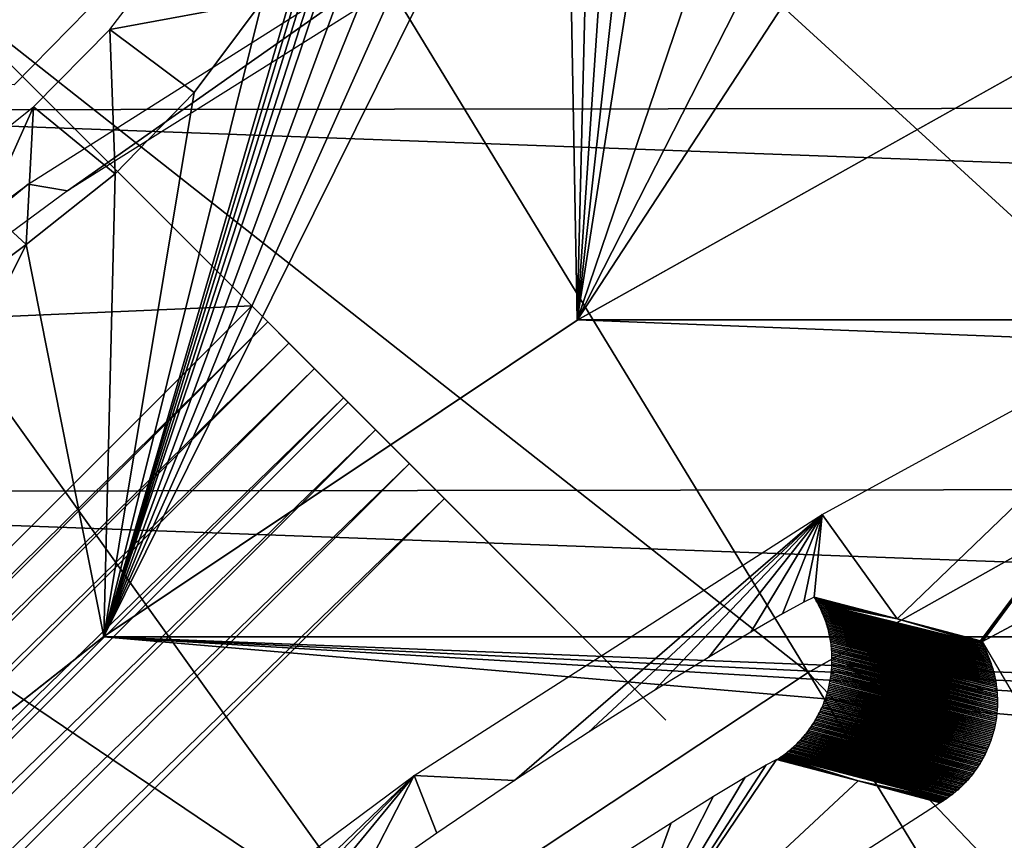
# Model space of a CAD drawing. Header units: millimetres. Extents: x -30.2 to 30.2, y -30.2 to 30.2.
# Tile 82 of 191: x -14.8 to -11.4, y 19.2 to 22. Entities that reach past the tile are written whole.
import ezdxf

# ---------------------------------------------------------------- set-up
doc = ezdxf.new("R2010")
doc.units = ezdxf.units.MM
doc.header["$LTSCALE"] = 81.481481
for name, color, linetype in [('1', 7, 'CONTINUOUS'), ('103', 7, 'CONTINUOUS'), ('116', 7, 'CONTINUOUS'), ('125', 7, 'CONTINUOUS'), ('140', 7, 'CONTINUOUS'), ('174', 7, 'CONTINUOUS'), ('2', 7, 'CONTINUOUS'), ('21', 7, 'CONTINUOUS'), ('264', 7, 'CONTINUOUS'), ('266', 7, 'CONTINUOUS'), ('267', 7, 'CONTINUOUS'), ('27', 7, 'CONTINUOUS'), ('270', 7, 'CONTINUOUS'), ('44', 7, 'CONTINUOUS'), ('64', 7, 'CONTINUOUS'), ('79', 7, 'CONTINUOUS'), ('99', 7, 'CONTINUOUS')]:
    doc.layers.add(name, color=color, linetype=linetype)

msp = doc.modelspace()

# ---------------------------------------------------------------- linework, layer by layer
at = {"layer": '1', "color": 251, "linetype": 'Continuous', "true_color": 0x4c4c4c}
for points in [[(16.218, 21.7441, 4.4), (-14.5787, 22.8761, 4.4), (14.524, 22.9109, 4.4), (16.218, 21.7441, 4.4)], [(-16.271, 21.7042, 4.4), (-14.5787, 22.8761, 4.4), (16.218, 21.7441, 4.4), (-16.271, 21.7042, 4.4)], [(17.8188, 20.4535, 4.4), (-16.271, 21.7042, 4.4), (16.218, 21.7441, 4.4), (17.8188, 20.4535, 4.4)], [(-17.8692, 20.4093, 4.4), (-16.271, 21.7042, 4.4), (17.8188, 20.4535, 4.4), (-17.8692, 20.4093, 4.4)], [(19.3145, 19.0468, 4.4), (-17.8692, 20.4093, 4.4), (17.8188, 20.4535, 4.4), (19.3145, 19.0468, 4.4)], [(-19.3602, 19.0004, 4.4), (-17.8692, 20.4093, 4.4), (19.3145, 19.0468, 4.4), (-19.3602, 19.0004, 4.4)]]:
    msp.add_3dface(points, dxfattribs=at)
at = {"layer": '103', "color": 251, "linetype": 'Continuous', "true_color": 0x4c4c4c}
msp.add_3dface([(-11.491, 19.903, -212.7), (-10.1559, 20.6163, -212.7), (-7.903, 13.8121, -219.7829), (-11.491, 19.903, -212.7)], dxfattribs=at)
at = {"layer": '116', "color": 251, "linetype": 'Continuous', "true_color": 0x4c4c4c}
for points in [[(-11.912, 19.4295, -188.4226), (-12.793, 18.6098, -212.2044), (-12.189, 19.5018, -164.6738), (-11.912, 19.4295, -188.4226)], [(-12.189, 19.5018, -164.6738), (-12.793, 18.6098, -212.2044), (-12.224, 19.4839, -164.2834), (-12.189, 19.5018, -164.6738)], [(-12.224, 19.4839, -164.2834), (-12.793, 18.6098, -212.2044), (-12.2954, 19.4427, -163.9201), (-12.224, 19.4839, -164.2834)], [(-12.2954, 19.4427, -163.9201), (-12.793, 18.6098, -212.2044), (-12.4029, 19.3777, -163.5837), (-12.2954, 19.4427, -163.9201)], [(-11.6337, 19.3557, -212.2044), (-12.793, 18.6098, -212.2044), (-11.912, 19.4295, -188.4226), (-11.6337, 19.3557, -212.2044)], [(-12.4029, 19.3777, -163.5837), (-12.793, 18.6098, -212.2044), (-12.547, 19.288, -163.2735), (-12.4029, 19.3777, -163.5837)], [(-12.547, 19.288, -163.2735), (-12.793, 18.6098, -212.2044), (-12.7333, 19.1686, -162.9823), (-12.547, 19.288, -163.2735)]]:
    msp.add_3dface(points, dxfattribs=at)
at = {"layer": '125', "color": 251, "linetype": 'Continuous', "true_color": 0x4c4c4c}
for points in [[(-12.0618, 20.0531, -164.6738), (-11.7801, 19.9797, -188.4217), (-12.0587, 20.0479, -164.6739), (-12.0618, 20.0531, -164.6738)], [(-12.0587, 20.0479, -164.6739), (-11.7801, 19.9797, -188.4217), (-12.0556, 20.0427, -164.6738), (-12.0587, 20.0479, -164.6739)], [(-12.0556, 20.0427, -164.6738), (-11.7801, 19.9797, -188.4217), (-12.0526, 20.0375, -164.6738), (-12.0556, 20.0427, -164.6738)], [(-12.0526, 20.0375, -164.6738), (-11.7801, 19.9797, -188.4217), (-12.0497, 20.0322, -164.6737), (-12.0526, 20.0375, -164.6738)], [(-11.4909, 19.8941, -212.2043), (-11.4879, 19.8887, -212.2043), (-12.0497, 20.0322, -164.6737), (-11.4909, 19.8941, -212.2043)], [(-12.0497, 20.0322, -164.6737), (-11.4879, 19.8887, -212.2043), (-12.0469, 20.0269, -164.6737), (-12.0497, 20.0322, -164.6737)], [(-11.4909, 19.8941, -212.2043), (-12.0497, 20.0322, -164.6737), (-11.7801, 19.9797, -188.4217), (-11.4909, 19.8941, -212.2043)], [(-11.4879, 19.8887, -212.2043), (-11.4851, 19.8834, -212.2042), (-12.0469, 20.0269, -164.6737), (-11.4879, 19.8887, -212.2043)], [(-12.0469, 20.0269, -164.6737), (-11.4851, 19.8834, -212.2042), (-12.0441, 20.0216, -164.6736), (-12.0469, 20.0269, -164.6737)], [(-11.4851, 19.8834, -212.2042), (-11.4823, 19.878, -212.2042), (-12.0441, 20.0216, -164.6736), (-11.4851, 19.8834, -212.2042)], [(-12.0441, 20.0216, -164.6736), (-11.4823, 19.878, -212.2042), (-12.0415, 20.0162, -164.6736), (-12.0441, 20.0216, -164.6736)], [(-11.4823, 19.878, -212.2042), (-11.4797, 19.8726, -212.2041), (-12.0415, 20.0162, -164.6736), (-11.4823, 19.878, -212.2042)], [(-12.0415, 20.0162, -164.6736), (-11.4797, 19.8726, -212.2041), (-12.0389, 20.0109, -164.6735), (-12.0415, 20.0162, -164.6736)], [(-11.4797, 19.8726, -212.2041), (-11.4771, 19.8671, -212.2041), (-12.0389, 20.0109, -164.6735), (-11.4797, 19.8726, -212.2041)], [(-12.0389, 20.0109, -164.6735), (-11.4771, 19.8671, -212.2041), (-12.0364, 20.0054, -164.6735), (-12.0389, 20.0109, -164.6735)], [(-11.4771, 19.8671, -212.2041), (-11.4746, 19.8617, -212.204), (-12.0364, 20.0054, -164.6735), (-11.4771, 19.8671, -212.2041)], [(-12.0364, 20.0054, -164.6735), (-11.4746, 19.8617, -212.204), (-12.034, 20, -164.6735), (-12.0364, 20.0054, -164.6735)], [(-11.4746, 19.8617, -212.204), (-11.4722, 19.8562, -212.204), (-12.034, 20, -164.6735), (-11.4746, 19.8617, -212.204)], [(-12.034, 20, -164.6735), (-11.4722, 19.8562, -212.204), (-12.0317, 19.9945, -164.6734), (-12.034, 20, -164.6735)], [(-11.4722, 19.8562, -212.204), (-11.4699, 19.8506, -212.2039), (-12.0317, 19.9945, -164.6734), (-11.4722, 19.8562, -212.204)], [(-12.0317, 19.9945, -164.6734), (-11.4699, 19.8506, -212.2039), (-12.0294, 19.989, -164.6734), (-12.0317, 19.9945, -164.6734)], [(-11.4699, 19.8506, -212.2039), (-11.4676, 19.8451, -212.2039), (-12.0294, 19.989, -164.6734), (-11.4699, 19.8506, -212.2039)], [(-12.0294, 19.989, -164.6734), (-11.4676, 19.8451, -212.2039), (-12.0273, 19.9835, -164.6733), (-12.0294, 19.989, -164.6734)], [(-11.4676, 19.8451, -212.2039), (-11.4655, 19.8395, -212.2039), (-12.0273, 19.9835, -164.6733), (-11.4676, 19.8451, -212.2039)], [(-12.0273, 19.9835, -164.6733), (-11.4655, 19.8395, -212.2039), (-12.0252, 19.978, -164.6733), (-12.0273, 19.9835, -164.6733)], [(-11.4655, 19.8395, -212.2039), (-11.4634, 19.8339, -212.2038), (-12.0252, 19.978, -164.6733), (-11.4655, 19.8395, -212.2039)], [(-12.0252, 19.978, -164.6733), (-11.4634, 19.8339, -212.2038), (-12.0232, 19.9724, -164.6732), (-12.0252, 19.978, -164.6733)], [(-11.497, 19.9046, -212.2044), (-11.4939, 19.8993, -212.2044), (-11.7801, 19.9797, -188.4217), (-11.497, 19.9046, -212.2044)], [(-11.4939, 19.8993, -212.2044), (-11.4909, 19.8941, -212.2043), (-11.7801, 19.9797, -188.4217), (-11.4939, 19.8993, -212.2044)], [(-11.4634, 19.8339, -212.2038), (-11.4614, 19.8283, -212.2038), (-12.0232, 19.9724, -164.6732), (-11.4634, 19.8339, -212.2038)], [(-12.0232, 19.9724, -164.6732), (-11.4614, 19.8283, -212.2038), (-12.0213, 19.9668, -164.6732), (-12.0232, 19.9724, -164.6732)], [(-11.4614, 19.8283, -212.2038), (-11.4596, 19.8226, -212.2037), (-12.0213, 19.9668, -164.6732), (-11.4614, 19.8283, -212.2038)], [(-12.0213, 19.9668, -164.6732), (-11.4596, 19.8226, -212.2037), (-12.0195, 19.9612, -164.6732), (-12.0213, 19.9668, -164.6732)], [(-11.4596, 19.8226, -212.2037), (-11.4578, 19.817, -212.2037), (-12.0195, 19.9612, -164.6732), (-11.4596, 19.8226, -212.2037)], [(-12.0195, 19.9612, -164.6732), (-11.4578, 19.817, -212.2037), (-12.0178, 19.9556, -164.6731), (-12.0195, 19.9612, -164.6732)], [(-11.4578, 19.817, -212.2037), (-11.456, 19.8113, -212.2037), (-12.0178, 19.9556, -164.6731), (-11.4578, 19.817, -212.2037)], [(-12.0178, 19.9556, -164.6731), (-11.456, 19.8113, -212.2037), (-12.0162, 19.95, -164.6731), (-12.0178, 19.9556, -164.6731)], [(-11.456, 19.8113, -212.2037), (-11.4544, 19.8056, -212.2036), (-12.0162, 19.95, -164.6731), (-11.456, 19.8113, -212.2037)], [(-12.0162, 19.95, -164.6731), (-11.4544, 19.8056, -212.2036), (-12.0146, 19.9443, -164.6731), (-12.0162, 19.95, -164.6731)], [(-11.4544, 19.8056, -212.2036), (-11.4529, 19.7999, -212.2036), (-12.0146, 19.9443, -164.6731), (-11.4544, 19.8056, -212.2036)], [(-12.0146, 19.9443, -164.6731), (-11.4529, 19.7999, -212.2036), (-12.0132, 19.9387, -164.673), (-12.0146, 19.9443, -164.6731)], [(-11.4529, 19.7999, -212.2036), (-11.4514, 19.7942, -212.2035), (-12.0132, 19.9387, -164.673), (-11.4529, 19.7999, -212.2036)], [(-12.0132, 19.9387, -164.673), (-11.4514, 19.7942, -212.2035), (-12.0118, 19.933, -164.673), (-12.0132, 19.9387, -164.673)], [(-11.4514, 19.7942, -212.2035), (-11.4501, 19.7884, -212.2035), (-12.0118, 19.933, -164.673), (-11.4514, 19.7942, -212.2035)], [(-12.0118, 19.933, -164.673), (-11.4501, 19.7884, -212.2035), (-12.0105, 19.9273, -164.673), (-12.0118, 19.933, -164.673)], [(-11.4501, 19.7884, -212.2035), (-11.4488, 19.7827, -212.2035), (-12.0105, 19.9273, -164.673), (-11.4501, 19.7884, -212.2035)], [(-12.0105, 19.9273, -164.673), (-11.4488, 19.7827, -212.2035), (-12.0093, 19.9216, -164.6729), (-12.0105, 19.9273, -164.673)], [(-11.4488, 19.7827, -212.2035), (-11.4476, 19.777, -212.2034), (-12.0093, 19.9216, -164.6729), (-11.4488, 19.7827, -212.2035)], [(-12.0093, 19.9216, -164.6729), (-11.4476, 19.777, -212.2034), (-12.0081, 19.9159, -164.6729), (-12.0093, 19.9216, -164.6729)], [(-11.4476, 19.777, -212.2034), (-11.4465, 19.7712, -212.2034), (-12.0081, 19.9159, -164.6729), (-11.4476, 19.777, -212.2034)], [(-12.0081, 19.9159, -164.6729), (-11.4465, 19.7712, -212.2034), (-12.0071, 19.9103, -164.6729), (-12.0081, 19.9159, -164.6729)], [(-11.4465, 19.7712, -212.2034), (-11.4455, 19.7655, -212.2034), (-12.0071, 19.9103, -164.6729), (-11.4465, 19.7712, -212.2034)], [(-12.0071, 19.9103, -164.6729), (-11.4455, 19.7655, -212.2034), (-12.0061, 19.9045, -164.6728), (-12.0071, 19.9103, -164.6729)], [(-11.4455, 19.7655, -212.2034), (-11.4445, 19.7597, -212.2034), (-12.0061, 19.9045, -164.6728), (-11.4455, 19.7655, -212.2034)], [(-12.0061, 19.9045, -164.6728), (-11.4445, 19.7597, -212.2034), (-12.0052, 19.8988, -164.6728), (-12.0061, 19.9045, -164.6728)], [(-11.4445, 19.7597, -212.2034), (-11.4437, 19.7539, -212.2033), (-12.0052, 19.8988, -164.6728), (-11.4445, 19.7597, -212.2034)], [(-12.0052, 19.8988, -164.6728), (-11.4437, 19.7539, -212.2033), (-12.0044, 19.8927, -164.6728), (-12.0052, 19.8988, -164.6728)], [(-11.4437, 19.7539, -212.2033), (-11.4429, 19.7482, -212.2033), (-12.0044, 19.8927, -164.6728), (-11.4437, 19.7539, -212.2033)], [(-12.0044, 19.8927, -164.6728), (-11.4429, 19.7482, -212.2033), (-12.0036, 19.8865, -164.6728), (-12.0044, 19.8927, -164.6728)], [(-11.4429, 19.7482, -212.2033), (-11.4422, 19.7419, -212.2033), (-12.0036, 19.8865, -164.6728), (-11.4429, 19.7482, -212.2033)], [(-12.0036, 19.8865, -164.6728), (-11.4422, 19.7419, -212.2033), (-12.003, 19.8804, -164.6727), (-12.0036, 19.8865, -164.6728)], [(-11.4422, 19.7419, -212.2033), (-11.4416, 19.7357, -212.2033), (-12.003, 19.8804, -164.6727), (-11.4422, 19.7419, -212.2033)], [(-12.003, 19.8804, -164.6727), (-11.4416, 19.7357, -212.2033), (-12.0024, 19.8743, -164.6727), (-12.003, 19.8804, -164.6727)], [(-11.4416, 19.7357, -212.2033), (-11.441, 19.7295, -212.2032), (-12.0024, 19.8743, -164.6727), (-11.4416, 19.7357, -212.2033)], [(-12.0024, 19.8743, -164.6727), (-11.441, 19.7295, -212.2032), (-12.002, 19.8681, -164.6727), (-12.0024, 19.8743, -164.6727)], [(-11.441, 19.7295, -212.2032), (-11.4406, 19.7233, -212.2032), (-12.002, 19.8681, -164.6727), (-11.441, 19.7295, -212.2032)], [(-12.002, 19.8681, -164.6727), (-11.4406, 19.7233, -212.2032), (-12.0016, 19.862, -164.6727), (-12.002, 19.8681, -164.6727)], [(-11.4406, 19.7233, -212.2032), (-11.4403, 19.7171, -212.2032), (-12.0016, 19.862, -164.6727), (-11.4406, 19.7233, -212.2032)], [(-12.0016, 19.862, -164.6727), (-11.4403, 19.7171, -212.2032), (-12.0013, 19.8558, -164.6726), (-12.0016, 19.862, -164.6727)], [(-11.4403, 19.7171, -212.2032), (-11.44, 19.7109, -212.2032), (-12.0013, 19.8558, -164.6726), (-11.4403, 19.7171, -212.2032)], [(-12.0013, 19.8558, -164.6726), (-11.44, 19.7109, -212.2032), (-12.0011, 19.8497, -164.6726), (-12.0013, 19.8558, -164.6726)], [(-11.44, 19.7109, -212.2032), (-11.4399, 19.7047, -212.2031), (-12.0011, 19.8497, -164.6726), (-11.44, 19.7109, -212.2032)], [(-12.0011, 19.8497, -164.6726), (-11.4399, 19.7047, -212.2031), (-12.0011, 19.8436, -164.6726), (-12.0011, 19.8497, -164.6726)], [(-11.4399, 19.7047, -212.2031), (-11.4398, 19.6986, -212.2031), (-12.0011, 19.8436, -164.6726), (-11.4399, 19.7047, -212.2031)], [(-12.0011, 19.8436, -164.6726), (-11.4398, 19.6986, -212.2031), (-12.0011, 19.8375, -164.6726), (-12.0011, 19.8436, -164.6726)], [(-12.0025, 19.8074, -164.6725), (-11.4415, 19.6619, -212.203), (-12.003, 19.8015, -164.6725), (-12.0025, 19.8074, -164.6725)], [(-12.002, 19.8134, -164.6725), (-11.441, 19.668, -212.203), (-12.0025, 19.8074, -164.6725), (-12.002, 19.8134, -164.6725)], [(-11.441, 19.668, -212.203), (-11.4415, 19.6619, -212.203), (-12.0025, 19.8074, -164.6725), (-11.441, 19.668, -212.203)], [(-12.0016, 19.8194, -164.6725), (-11.4406, 19.674, -212.2031), (-12.002, 19.8134, -164.6725), (-12.0016, 19.8194, -164.6725)], [(-11.4406, 19.674, -212.2031), (-11.441, 19.668, -212.203), (-12.002, 19.8134, -164.6725), (-11.4406, 19.674, -212.2031)], [(-12.0013, 19.8254, -164.6726), (-11.4402, 19.6801, -212.2031), (-12.0016, 19.8194, -164.6725), (-12.0013, 19.8254, -164.6726)], [(-11.4402, 19.6801, -212.2031), (-11.4406, 19.674, -212.2031), (-12.0016, 19.8194, -164.6725), (-11.4402, 19.6801, -212.2031)], [(-12.0012, 19.8315, -164.6726), (-11.44, 19.6863, -212.2031), (-12.0013, 19.8254, -164.6726), (-12.0012, 19.8315, -164.6726)], [(-11.44, 19.6863, -212.2031), (-11.4402, 19.6801, -212.2031), (-12.0013, 19.8254, -164.6726), (-11.44, 19.6863, -212.2031)], [(-12.0011, 19.8375, -164.6726), (-11.4399, 19.6924, -212.2031), (-12.0012, 19.8315, -164.6726), (-12.0011, 19.8375, -164.6726)], [(-11.4399, 19.6924, -212.2031), (-11.44, 19.6863, -212.2031), (-12.0012, 19.8315, -164.6726), (-11.4399, 19.6924, -212.2031)], [(-11.4398, 19.6986, -212.2031), (-11.4399, 19.6924, -212.2031), (-12.0011, 19.8375, -164.6726), (-11.4398, 19.6986, -212.2031)], [(-12.006, 19.7779, -164.6725), (-11.4454, 19.632, -212.203), (-12.007, 19.7721, -164.6725), (-12.006, 19.7779, -164.6725)], [(-12.0052, 19.7838, -164.6725), (-11.4444, 19.6379, -212.203), (-12.006, 19.7779, -164.6725), (-12.0052, 19.7838, -164.6725)], [(-11.4444, 19.6379, -212.203), (-11.4454, 19.632, -212.203), (-12.006, 19.7779, -164.6725), (-11.4444, 19.6379, -212.203)], [(-12.0044, 19.7897, -164.6725), (-11.4436, 19.6439, -212.203), (-12.0052, 19.7838, -164.6725), (-12.0044, 19.7897, -164.6725)], [(-11.4436, 19.6439, -212.203), (-11.4444, 19.6379, -212.203), (-12.0052, 19.7838, -164.6725), (-11.4436, 19.6439, -212.203)], [(-12.0036, 19.7956, -164.6725), (-11.4428, 19.6499, -212.203), (-12.0044, 19.7897, -164.6725), (-12.0036, 19.7956, -164.6725)], [(-11.4428, 19.6499, -212.203), (-11.4436, 19.6439, -212.203), (-12.0044, 19.7897, -164.6725), (-11.4428, 19.6499, -212.203)], [(-12.003, 19.8015, -164.6725), (-11.4421, 19.6559, -212.203), (-12.0036, 19.7956, -164.6725), (-12.003, 19.8015, -164.6725)], [(-11.4421, 19.6559, -212.203), (-11.4428, 19.6499, -212.203), (-12.0036, 19.7956, -164.6725), (-11.4421, 19.6559, -212.203)], [(-11.4415, 19.6619, -212.203), (-11.4421, 19.6559, -212.203), (-12.003, 19.8015, -164.6725), (-11.4415, 19.6619, -212.203)], [(-12.0131, 19.7434, -164.6725), (-11.4529, 19.597, -212.203), (-12.0146, 19.7377, -164.6725), (-12.0131, 19.7434, -164.6725)], [(-12.0117, 19.7491, -164.6725), (-11.4514, 19.6028, -212.203), (-12.0131, 19.7434, -164.6725), (-12.0117, 19.7491, -164.6725)], [(-11.4514, 19.6028, -212.203), (-11.4529, 19.597, -212.203), (-12.0131, 19.7434, -164.6725), (-11.4514, 19.6028, -212.203)], [(-12.0104, 19.7548, -164.6725), (-11.4501, 19.6086, -212.203), (-12.0117, 19.7491, -164.6725), (-12.0104, 19.7548, -164.6725)], [(-11.4501, 19.6086, -212.203), (-11.4514, 19.6028, -212.203), (-12.0117, 19.7491, -164.6725), (-11.4501, 19.6086, -212.203)], [(-12.0092, 19.7605, -164.6725), (-11.4488, 19.6144, -212.203), (-12.0104, 19.7548, -164.6725), (-12.0092, 19.7605, -164.6725)], [(-11.4488, 19.6144, -212.203), (-11.4501, 19.6086, -212.203), (-12.0104, 19.7548, -164.6725), (-11.4488, 19.6144, -212.203)], [(-12.0081, 19.7663, -164.6725), (-11.4476, 19.6202, -212.203), (-12.0092, 19.7605, -164.6725), (-12.0081, 19.7663, -164.6725)], [(-11.4476, 19.6202, -212.203), (-11.4488, 19.6144, -212.203), (-12.0092, 19.7605, -164.6725), (-11.4476, 19.6202, -212.203)], [(-12.007, 19.7721, -164.6725), (-11.4464, 19.6261, -212.203), (-12.0081, 19.7663, -164.6725), (-12.007, 19.7721, -164.6725)], [(-11.4464, 19.6261, -212.203), (-11.4476, 19.6202, -212.203), (-12.0081, 19.7663, -164.6725), (-11.4464, 19.6261, -212.203)], [(-11.4454, 19.632, -212.203), (-11.4464, 19.6261, -212.203), (-12.007, 19.7721, -164.6725), (-11.4454, 19.632, -212.203)], [(-12.0232, 19.7098, -164.6725), (-11.4634, 19.5632, -212.203), (-12.0251, 19.7043, -164.6725), (-12.0232, 19.7098, -164.6725)], [(-12.0213, 19.7153, -164.6725), (-11.4615, 19.5687, -212.203), (-12.0232, 19.7098, -164.6725), (-12.0213, 19.7153, -164.6725)], [(-11.4615, 19.5687, -212.203), (-11.4634, 19.5632, -212.203), (-12.0232, 19.7098, -164.6725), (-11.4615, 19.5687, -212.203)], [(-12.0195, 19.7209, -164.6725), (-11.4596, 19.5743, -212.203), (-12.0213, 19.7153, -164.6725), (-12.0195, 19.7209, -164.6725)], [(-11.4596, 19.5743, -212.203), (-11.4615, 19.5687, -212.203), (-12.0213, 19.7153, -164.6725), (-11.4596, 19.5743, -212.203)], [(-12.0178, 19.7265, -164.6725), (-11.4578, 19.58, -212.203), (-12.0195, 19.7209, -164.6725), (-12.0178, 19.7265, -164.6725)], [(-11.4578, 19.58, -212.203), (-11.4596, 19.5743, -212.203), (-12.0195, 19.7209, -164.6725), (-11.4578, 19.58, -212.203)], [(-12.0162, 19.7321, -164.6725), (-11.4561, 19.5856, -212.203), (-12.0178, 19.7265, -164.6725), (-12.0162, 19.7321, -164.6725)], [(-11.4561, 19.5856, -212.203), (-11.4578, 19.58, -212.203), (-12.0178, 19.7265, -164.6725), (-11.4561, 19.5856, -212.203)], [(-12.0146, 19.7377, -164.6725), (-11.4545, 19.5913, -212.203), (-12.0162, 19.7321, -164.6725), (-12.0146, 19.7377, -164.6725)], [(-11.4545, 19.5913, -212.203), (-11.4561, 19.5856, -212.203), (-12.0162, 19.7321, -164.6725), (-11.4545, 19.5913, -212.203)], [(-11.4529, 19.597, -212.203), (-11.4545, 19.5913, -212.203), (-12.0146, 19.7377, -164.6725), (-11.4529, 19.597, -212.203)], [(-12.0361, 19.6772, -164.6725), (-11.4768, 19.5305, -212.203), (-12.0385, 19.6719, -164.6725), (-12.0361, 19.6772, -164.6725)], [(-12.0338, 19.6826, -164.6725), (-11.4744, 19.5359, -212.203), (-12.0361, 19.6772, -164.6725), (-12.0338, 19.6826, -164.6725)], [(-11.4744, 19.5359, -212.203), (-11.4768, 19.5305, -212.203), (-12.0361, 19.6772, -164.6725), (-11.4744, 19.5359, -212.203)], [(-12.0315, 19.688, -164.6725), (-11.472, 19.5413, -212.203), (-12.0338, 19.6826, -164.6725), (-12.0315, 19.688, -164.6725)], [(-11.472, 19.5413, -212.203), (-11.4744, 19.5359, -212.203), (-12.0338, 19.6826, -164.6725), (-11.472, 19.5413, -212.203)], [(-12.0293, 19.6934, -164.6725), (-11.4698, 19.5467, -212.203), (-12.0315, 19.688, -164.6725), (-12.0293, 19.6934, -164.6725)], [(-11.4698, 19.5467, -212.203), (-11.472, 19.5413, -212.203), (-12.0315, 19.688, -164.6725), (-11.4698, 19.5467, -212.203)], [(-12.0272, 19.6988, -164.6725), (-11.4676, 19.5521, -212.203), (-12.0293, 19.6934, -164.6725), (-12.0272, 19.6988, -164.6725)], [(-11.4676, 19.5521, -212.203), (-11.4698, 19.5467, -212.203), (-12.0293, 19.6934, -164.6725), (-11.4676, 19.5521, -212.203)], [(-12.0251, 19.7043, -164.6725), (-11.4654, 19.5576, -212.203), (-12.0272, 19.6988, -164.6725), (-12.0251, 19.7043, -164.6725)], [(-11.4654, 19.5576, -212.203), (-11.4676, 19.5521, -212.203), (-12.0272, 19.6988, -164.6725), (-11.4654, 19.5576, -212.203)], [(-11.4634, 19.5632, -212.203), (-11.4654, 19.5576, -212.203), (-12.0251, 19.7043, -164.6725), (-11.4634, 19.5632, -212.203)], [(-12.0549, 19.6406, -164.6726), (-11.499, 19.4891, -212.2032), (-12.0579, 19.6355, -164.6727), (-12.0549, 19.6406, -164.6726)], [(-12.052, 19.6457, -164.6726), (-11.496, 19.4941, -212.2032), (-12.0549, 19.6406, -164.6726), (-12.052, 19.6457, -164.6726)], [(-11.496, 19.4941, -212.2032), (-11.499, 19.4891, -212.2032), (-12.0549, 19.6406, -164.6726), (-11.496, 19.4941, -212.2032)], [(-12.0491, 19.6509, -164.6726), (-11.493, 19.4992, -212.2031), (-12.052, 19.6457, -164.6726), (-12.0491, 19.6509, -164.6726)], [(-11.493, 19.4992, -212.2031), (-11.496, 19.4941, -212.2032), (-12.052, 19.6457, -164.6726), (-11.493, 19.4992, -212.2031)], [(-12.0464, 19.6561, -164.6726), (-11.4901, 19.5043, -212.2031), (-12.0491, 19.6509, -164.6726), (-12.0464, 19.6561, -164.6726)], [(-11.4901, 19.5043, -212.2031), (-11.493, 19.4992, -212.2031), (-12.0491, 19.6509, -164.6726), (-11.4901, 19.5043, -212.2031)], [(-12.0437, 19.6613, -164.6726), (-11.4846, 19.5147, -212.2031), (-12.0464, 19.6561, -164.6726), (-12.0437, 19.6613, -164.6726)], [(-11.4873, 19.5095, -212.2031), (-11.4901, 19.5043, -212.2031), (-12.0464, 19.6561, -164.6726), (-11.4873, 19.5095, -212.2031)], [(-11.4846, 19.5147, -212.2031), (-11.4873, 19.5095, -212.2031), (-12.0464, 19.6561, -164.6726), (-11.4846, 19.5147, -212.2031)], [(-12.0411, 19.6666, -164.6726), (-11.4819, 19.5199, -212.2031), (-12.0437, 19.6613, -164.6726), (-12.0411, 19.6666, -164.6726)], [(-11.4819, 19.5199, -212.2031), (-11.4846, 19.5147, -212.2031), (-12.0437, 19.6613, -164.6726), (-11.4819, 19.5199, -212.2031)], [(-12.0385, 19.6719, -164.6725), (-11.4793, 19.5252, -212.2031), (-12.0411, 19.6666, -164.6726), (-12.0385, 19.6719, -164.6725)], [(-11.4793, 19.5252, -212.2031), (-11.4819, 19.5199, -212.2031), (-12.0411, 19.6666, -164.6726), (-11.4793, 19.5252, -212.2031)], [(-11.4768, 19.5305, -212.203), (-11.4793, 19.5252, -212.2031), (-12.0385, 19.6719, -164.6725), (-11.4768, 19.5305, -212.203)], [(-12.074, 19.6107, -164.6728), (-11.5187, 19.46, -212.2033), (-12.0774, 19.6059, -164.6728), (-12.074, 19.6107, -164.6728)], [(-12.0706, 19.6156, -164.6728), (-11.5153, 19.4647, -212.2033), (-12.074, 19.6107, -164.6728), (-12.0706, 19.6156, -164.6728)], [(-11.5153, 19.4647, -212.2033), (-11.5187, 19.46, -212.2033), (-12.074, 19.6107, -164.6728), (-11.5153, 19.4647, -212.2033)], [(-12.0673, 19.6205, -164.6727), (-11.5119, 19.4695, -212.2033), (-12.0706, 19.6156, -164.6728), (-12.0673, 19.6205, -164.6727)], [(-11.5119, 19.4695, -212.2033), (-11.5153, 19.4647, -212.2033), (-12.0706, 19.6156, -164.6728), (-11.5119, 19.4695, -212.2033)], [(-12.0641, 19.6254, -164.6727), (-11.5086, 19.4743, -212.2032), (-12.0673, 19.6205, -164.6727), (-12.0641, 19.6254, -164.6727)], [(-11.5086, 19.4743, -212.2032), (-11.5119, 19.4695, -212.2033), (-12.0673, 19.6205, -164.6727), (-11.5086, 19.4743, -212.2032)], [(-12.061, 19.6304, -164.6727), (-11.5053, 19.4792, -212.2032), (-12.0641, 19.6254, -164.6727), (-12.061, 19.6304, -164.6727)], [(-11.5053, 19.4792, -212.2032), (-11.5086, 19.4743, -212.2032), (-12.0641, 19.6254, -164.6727), (-11.5053, 19.4792, -212.2032)], [(-12.0579, 19.6355, -164.6727), (-11.5021, 19.4841, -212.2032), (-12.061, 19.6304, -164.6727), (-12.0579, 19.6355, -164.6727)], [(-11.5021, 19.4841, -212.2032), (-11.5053, 19.4792, -212.2032), (-12.061, 19.6304, -164.6727), (-11.5021, 19.4841, -212.2032)], [(-11.499, 19.4891, -212.2032), (-11.5021, 19.4841, -212.2032), (-12.0579, 19.6355, -164.6727), (-11.499, 19.4891, -212.2032)], [(-12.1034, 19.5738, -164.673), (-11.5486, 19.4242, -212.2036), (-12.1074, 19.5694, -164.6731), (-12.1034, 19.5738, -164.673)], [(-12.0995, 19.5782, -164.673), (-11.5447, 19.4285, -212.2035), (-12.1034, 19.5738, -164.673), (-12.0995, 19.5782, -164.673)], [(-11.5447, 19.4285, -212.2035), (-11.5486, 19.4242, -212.2036), (-12.1034, 19.5738, -164.673), (-11.5447, 19.4285, -212.2035)], [(-12.0956, 19.5827, -164.673), (-11.5408, 19.4328, -212.2035), (-12.0995, 19.5782, -164.673), (-12.0956, 19.5827, -164.673)], [(-11.5408, 19.4328, -212.2035), (-11.5447, 19.4285, -212.2035), (-12.0995, 19.5782, -164.673), (-11.5408, 19.4328, -212.2035)], [(-12.0919, 19.5872, -164.6729), (-11.537, 19.4372, -212.2035), (-12.0956, 19.5827, -164.673), (-12.0919, 19.5872, -164.6729)], [(-11.537, 19.4372, -212.2035), (-11.5408, 19.4328, -212.2035), (-12.0956, 19.5827, -164.673), (-11.537, 19.4372, -212.2035)], [(-12.0881, 19.5918, -164.6729), (-11.5332, 19.4417, -212.2034), (-12.0919, 19.5872, -164.6729), (-12.0881, 19.5918, -164.6729)], [(-11.5332, 19.4417, -212.2034), (-11.537, 19.4372, -212.2035), (-12.0919, 19.5872, -164.6729), (-11.5332, 19.4417, -212.2034)], [(-12.0845, 19.5965, -164.6729), (-11.5295, 19.4462, -212.2034), (-12.0881, 19.5918, -164.6729), (-12.0845, 19.5965, -164.6729)], [(-11.5295, 19.4462, -212.2034), (-11.5332, 19.4417, -212.2034), (-12.0881, 19.5918, -164.6729), (-11.5295, 19.4462, -212.2034)], [(-12.0809, 19.6012, -164.6728), (-11.5258, 19.4507, -212.2034), (-12.0845, 19.5965, -164.6729), (-12.0809, 19.6012, -164.6728)], [(-11.5258, 19.4507, -212.2034), (-11.5295, 19.4462, -212.2034), (-12.0845, 19.5965, -164.6729), (-11.5258, 19.4507, -212.2034)], [(-12.0774, 19.6059, -164.6728), (-11.5222, 19.4553, -212.2033), (-12.0809, 19.6012, -164.6728), (-12.0774, 19.6059, -164.6728)], [(-11.5222, 19.4553, -212.2033), (-11.5258, 19.4507, -212.2034), (-12.0809, 19.6012, -164.6728), (-11.5222, 19.4553, -212.2033)], [(-11.5187, 19.46, -212.2033), (-11.5222, 19.4553, -212.2033), (-12.0774, 19.6059, -164.6728), (-11.5187, 19.46, -212.2033)], [(-12.137, 19.5406, -164.6733), (-11.583, 19.3918, -212.2039), (-12.1414, 19.5367, -164.6734), (-12.137, 19.5406, -164.6733)], [(-12.1326, 19.5445, -164.6733), (-11.5783, 19.3959, -212.2038), (-12.137, 19.5406, -164.6733), (-12.1326, 19.5445, -164.6733)], [(-11.5783, 19.3959, -212.2038), (-11.583, 19.3918, -212.2039), (-12.137, 19.5406, -164.6733), (-11.5783, 19.3959, -212.2038)], [(-12.1282, 19.5485, -164.6732), (-11.5736, 19.4, -212.2038), (-12.1326, 19.5445, -164.6733), (-12.1282, 19.5485, -164.6732)], [(-11.5736, 19.4, -212.2038), (-11.5783, 19.3959, -212.2038), (-12.1326, 19.5445, -164.6733), (-11.5736, 19.4, -212.2038)], [(-12.1239, 19.5525, -164.6732), (-11.5693, 19.4039, -212.2037), (-12.1282, 19.5485, -164.6732), (-12.1239, 19.5525, -164.6732)], [(-11.5693, 19.4039, -212.2037), (-11.5736, 19.4, -212.2038), (-12.1282, 19.5485, -164.6732), (-11.5693, 19.4039, -212.2037)], [(-12.1197, 19.5567, -164.6732), (-11.565, 19.4078, -212.2037), (-12.1239, 19.5525, -164.6732), (-12.1197, 19.5567, -164.6732)], [(-11.565, 19.4078, -212.2037), (-11.5693, 19.4039, -212.2037), (-12.1239, 19.5525, -164.6732), (-11.565, 19.4078, -212.2037)], [(-12.1155, 19.5609, -164.6731), (-11.5609, 19.4118, -212.2037), (-12.1197, 19.5567, -164.6732), (-12.1155, 19.5609, -164.6731)], [(-11.5609, 19.4118, -212.2037), (-11.565, 19.4078, -212.2037), (-12.1197, 19.5567, -164.6732), (-11.5609, 19.4118, -212.2037)], [(-12.1114, 19.5651, -164.6731), (-11.5567, 19.4159, -212.2036), (-12.1155, 19.5609, -164.6731), (-12.1114, 19.5651, -164.6731)], [(-11.5567, 19.4159, -212.2036), (-11.5609, 19.4118, -212.2037), (-12.1155, 19.5609, -164.6731), (-11.5567, 19.4159, -212.2036)], [(-12.1074, 19.5694, -164.6731), (-11.5527, 19.42, -212.2036), (-12.1114, 19.5651, -164.6731), (-12.1074, 19.5694, -164.6731)], [(-11.5527, 19.42, -212.2036), (-11.5567, 19.4159, -212.2036), (-12.1114, 19.5651, -164.6731), (-11.5527, 19.42, -212.2036)], [(-11.5486, 19.4242, -212.2036), (-11.5527, 19.42, -212.2036), (-12.1074, 19.5694, -164.6731), (-11.5486, 19.4242, -212.2036)], [(-12.184, 19.505, -164.6738), (-12.1791, 19.5082, -164.6737), (-11.912, 19.4295, -188.4226), (-12.184, 19.505, -164.6738)], [(-12.1791, 19.5082, -164.6737), (-12.1742, 19.5115, -164.6737), (-11.912, 19.4295, -188.4226), (-12.1791, 19.5082, -164.6737)], [(-12.1694, 19.5149, -164.6736), (-11.618, 19.3656, -212.2042), (-12.1742, 19.5115, -164.6737), (-12.1694, 19.5149, -164.6736)], [(-12.1742, 19.5115, -164.6737), (-11.618, 19.3656, -212.2042), (-11.912, 19.4295, -188.4226), (-12.1742, 19.5115, -164.6737)], [(-12.1646, 19.5184, -164.6736), (-11.6128, 19.3691, -212.2042), (-12.1694, 19.5149, -164.6736), (-12.1646, 19.5184, -164.6736)], [(-11.6128, 19.3691, -212.2042), (-11.618, 19.3656, -212.2042), (-12.1694, 19.5149, -164.6736), (-11.6128, 19.3691, -212.2042)], [(-12.1598, 19.5219, -164.6735), (-11.6077, 19.3727, -212.2041), (-12.1646, 19.5184, -164.6736), (-12.1598, 19.5219, -164.6735)], [(-11.6077, 19.3727, -212.2041), (-11.6128, 19.3691, -212.2042), (-12.1646, 19.5184, -164.6736), (-11.6077, 19.3727, -212.2041)], [(-12.1552, 19.5255, -164.6735), (-11.6027, 19.3764, -212.2041), (-12.1598, 19.5219, -164.6735), (-12.1552, 19.5255, -164.6735)], [(-11.6027, 19.3764, -212.2041), (-11.6077, 19.3727, -212.2041), (-12.1598, 19.5219, -164.6735), (-11.6027, 19.3764, -212.2041)], [(-12.1505, 19.5292, -164.6734), (-11.5977, 19.3801, -212.204), (-12.1552, 19.5255, -164.6735), (-12.1505, 19.5292, -164.6734)], [(-11.5977, 19.3801, -212.204), (-11.6027, 19.3764, -212.2041), (-12.1552, 19.5255, -164.6735), (-11.5977, 19.3801, -212.204)], [(-12.1459, 19.5329, -164.6734), (-11.5928, 19.3839, -212.204), (-12.1505, 19.5292, -164.6734), (-12.1459, 19.5329, -164.6734)], [(-11.5928, 19.3839, -212.204), (-11.5977, 19.3801, -212.204), (-12.1505, 19.5292, -164.6734), (-11.5928, 19.3839, -212.204)], [(-12.1414, 19.5367, -164.6734), (-11.5879, 19.3878, -212.2039), (-12.1459, 19.5329, -164.6734), (-12.1414, 19.5367, -164.6734)], [(-11.5879, 19.3878, -212.2039), (-11.5928, 19.3839, -212.204), (-12.1459, 19.5329, -164.6734), (-11.5879, 19.3878, -212.2039)], [(-11.583, 19.3918, -212.2039), (-11.5879, 19.3878, -212.2039), (-12.1414, 19.5367, -164.6734), (-11.583, 19.3918, -212.2039)], [(-11.912, 19.4295, -188.4226), (-12.189, 19.5018, -164.6738), (-12.184, 19.505, -164.6738), (-11.912, 19.4295, -188.4226)], [(-11.6337, 19.3557, -212.2044), (-11.912, 19.4295, -188.4226), (-11.6284, 19.3589, -212.2043), (-11.6337, 19.3557, -212.2044)], [(-11.6284, 19.3589, -212.2043), (-11.912, 19.4295, -188.4226), (-11.6232, 19.3622, -212.2043), (-11.6284, 19.3589, -212.2043)], [(-11.6232, 19.3622, -212.2043), (-11.912, 19.4295, -188.4226), (-11.618, 19.3656, -212.2042), (-11.6232, 19.3622, -212.2043)]]:
    msp.add_3dface(points, dxfattribs=at)
at = {"layer": '140', "color": 251, "linetype": 'Continuous', "true_color": 0x4c4c4c}
for points in [[(-14.7276, 21.4534, -136), (-13.0722, 22.5004, -136), (-14.5941, 21.4305, -138.7), (-14.7276, 21.4534, -136)], [(-14.5941, 21.4305, -138.7), (-13.0722, 22.5004, -136), (-12.9617, 22.4554, -138.7), (-14.5941, 21.4305, -138.7)], [(-16.3004, 20.2842, -136), (-14.7276, 21.4534, -136), (-16.1475, 20.2857, -138.7), (-16.3004, 20.2842, -136)], [(-16.1475, 20.2857, -138.7), (-14.7276, 21.4534, -136), (-14.5941, 21.4305, -138.7), (-16.1475, 20.2857, -138.7)]]:
    msp.add_3dface(points, dxfattribs=at)
at = {"layer": '174', "color": 251, "linetype": 'Continuous', "true_color": 0x4c4c4c}
for points in [[(-7.8278, 20.4989, -211.7), (-8.6591, 20.1634, -211.7), (-13.6033, 14.7655, -211.7), (-7.8278, 20.4989, -211.7)], [(-13.3843, 14.7718, -211.7), (-7.8278, 20.4989, -211.7), (-13.6033, 14.7655, -211.7), (-13.3843, 14.7718, -211.7)], [(-8.7641, 19.2641, -211.7), (-7.8278, 20.4989, -211.7), (-13.3843, 14.7718, -211.7), (-8.7641, 19.2641, -211.7)], [(-9.4727, 19.7969, -211.7), (-19.8634, 9.3182, -211.7), (-8.6591, 20.1634, -211.7), (-9.4727, 19.7969, -211.7)], [(-8.6591, 20.1634, -211.7), (-19.8634, 9.3182, -211.7), (-14.387, 14.387, -211.7), (-8.6591, 20.1634, -211.7)], [(-8.6591, 20.1634, -211.7), (-14.387, 14.387, -211.7), (-14.3835, 14.3835, -211.7), (-8.6591, 20.1634, -211.7)], [(-8.6591, 20.1634, -211.7), (-14.3835, 14.3835, -211.7), (-14.1969, 14.5315, -211.7), (-8.6591, 20.1634, -211.7)], [(-14.0047, 14.6446, -211.7), (-8.6591, 20.1634, -211.7), (-14.1969, 14.5315, -211.7), (-14.0047, 14.6446, -211.7)], [(-13.807, 14.7226, -211.7), (-8.6591, 20.1634, -211.7), (-14.0047, 14.6446, -211.7), (-13.807, 14.7226, -211.7)], [(-13.6033, 14.7655, -211.7), (-8.6591, 20.1634, -211.7), (-13.807, 14.7226, -211.7), (-13.6033, 14.7655, -211.7)], [(-19.4654, 10.1231, -211.7), (-19.8634, 9.3182, -211.7), (-9.4727, 19.7969, -211.7), (-19.4654, 10.1231, -211.7)], [(-10.2645, 19.401, -211.7), (-19.4654, 10.1231, -211.7), (-9.4727, 19.7969, -211.7), (-10.2645, 19.401, -211.7)], [(-19.0402, 10.905, -211.7), (-19.4654, 10.1231, -211.7), (-10.2645, 19.401, -211.7), (-19.0402, 10.905, -211.7)], [(-11.0307, 18.9769, -211.7), (-19.0402, 10.905, -211.7), (-10.2645, 19.401, -211.7), (-11.0307, 18.9769, -211.7)], [(-8.8139, 19.2139, -211.7), (-8.7641, 19.2641, -211.7), (-13.3843, 14.7718, -211.7), (-8.8139, 19.2139, -211.7)]]:
    msp.add_3dface(points, dxfattribs=at)
at = {"layer": '2', "color": 251, "linetype": 'Continuous', "true_color": 0x4c4c4c}
for points in [[(-11.3272, 26.6552, 6.0125), (-13.2427, 25.7572, 6.0125), (-9.0711, 21.3461, 6.367), (-11.3272, 26.6552, 6.0125)], [(-13.2427, 25.7572, 6.0125), (-15.0875, 24.7219, 6.0125), (-10.6051, 20.627, 6.367), (-13.2427, 25.7572, 6.0125)], [(-9.0711, 21.3461, 6.367), (-13.2427, 25.7572, 6.0125), (-10.6051, 20.627, 6.367), (-9.0711, 21.3461, 6.367)], [(-15.0875, 24.7219, 6.0125), (-16.8519, 23.5546, 6.0125), (-12.0824, 19.7978, 6.367), (-15.0875, 24.7219, 6.0125)], [(-10.6051, 20.627, 6.367), (-15.0875, 24.7219, 6.0125), (-12.0824, 19.7978, 6.367), (-10.6051, 20.627, 6.367)], [(-16.8519, 23.5546, 6.0125), (-18.5263, 22.2617, 6.0125), (-13.4954, 18.8631, 6.367), (-16.8519, 23.5546, 6.0125)], [(-12.0824, 19.7978, 6.367), (-16.8519, 23.5546, 6.0125), (-13.4954, 18.8631, 6.367), (-12.0824, 19.7978, 6.367)], [(-13.4954, 18.8631, 6.367), (-18.5263, 22.2617, 6.0125), (-14.8363, 17.8276, 6.367), (-13.4954, 18.8631, 6.367)], [(-10.6051, 20.627, 6.367), (-12.0824, 19.7978, 6.367), (-7.9549, 15.4723, 6.644), (-10.6051, 20.627, 6.367)], [(-12.0824, 19.7978, 6.367), (-13.4954, 18.8631, 6.367), (-9.063, 14.8504, 6.644), (-12.0824, 19.7978, 6.367)], [(-12.0824, 19.7978, 6.367), (-9.063, 14.8504, 6.644), (-7.9549, 15.4723, 6.644), (-12.0824, 19.7978, 6.367)]]:
    msp.add_3dface(points, dxfattribs=at)
at = {"layer": '21', "color": 251, "linetype": 'Continuous', "true_color": 0x4c4c4c}
msp.add_3dface([(-14.7346, 21.2486, -136), (-16.2195, 20.1379, -136), (-14.8661, 21.3679, -131.0481), (-14.7346, 21.2486, -136)], dxfattribs=at)
at = {"layer": '264', "color": 25, "linetype": 'Continuous', "true_color": 0x996633}
for points in [[(-20.455, 27.5261, -190.4393), (-20.4921, 27.5632, -190.273), (-13.6427, 20.7138, -212.3913), (-20.455, 27.5261, -190.4393)], [(-13.6427, 20.7138, -212.3913), (-20.4921, 27.5632, -190.273), (-20.1284, 27.1995, -190.2479), (-13.6427, 20.7138, -212.3913)], [(-13.9694, 21.0405, -212.5827), (-20.455, 27.5261, -190.4393), (-13.6427, 20.7138, -212.3913), (-13.9694, 21.0405, -212.5827)], [(-13.9148, 20.9859, -212.732), (-13.9694, 21.0405, -212.5827), (-13.3851, 20.4562, -212.6904), (-13.9148, 20.9859, -212.732)], [(-13.3851, 20.4562, -212.6904), (-13.9694, 21.0405, -212.5827), (-13.4514, 20.5225, -212.6619), (-13.3851, 20.4562, -212.6904)], [(-13.4514, 20.5225, -212.6619), (-13.9694, 21.0405, -212.5827), (-13.5125, 20.5836, -212.6157), (-13.4514, 20.5225, -212.6619)], [(-13.5125, 20.5836, -212.6157), (-13.9694, 21.0405, -212.5827), (-13.5661, 20.6372, -212.5536), (-13.5125, 20.5836, -212.6157)], [(-13.5661, 20.6372, -212.5536), (-13.9694, 21.0405, -212.5827), (-13.6101, 20.6811, -212.4778), (-13.5661, 20.6372, -212.5536)], [(-13.6101, 20.6811, -212.4778), (-13.9694, 21.0405, -212.5827), (-13.6427, 20.7138, -212.3913), (-13.6101, 20.6811, -212.4778)], [(-13.8434, 20.9144, -212.8663), (-13.9148, 20.9859, -212.732), (-12.5644, 19.6355, -213.2), (-13.8434, 20.9144, -212.8663)], [(-12.5644, 19.6355, -213.2), (-13.9148, 20.9859, -212.732), (-13.3161, 20.3872, -212.7), (-12.5644, 19.6355, -213.2)], [(-13.3161, 20.3872, -212.7), (-13.9148, 20.9859, -212.732), (-13.3851, 20.4562, -212.6904), (-13.3161, 20.3872, -212.7)], [(-13.757, 20.8281, -212.9818), (-13.8434, 20.9144, -212.8663), (-12.5644, 19.6355, -213.2), (-13.757, 20.8281, -212.9818)], [(-13.6581, 20.7292, -213.0752), (-13.757, 20.8281, -212.9818), (-12.5644, 19.6355, -213.2), (-13.6581, 20.7292, -213.0752)], [(-13.5497, 20.6207, -213.1439), (-13.6581, 20.7292, -213.0752), (-12.5644, 19.6355, -213.2), (-13.5497, 20.6207, -213.1439)], [(-13.4346, 20.5056, -213.1859), (-13.5497, 20.6207, -213.1439), (-12.5644, 19.6355, -213.2), (-13.4346, 20.5056, -213.1859)], [(-13.3161, 20.3872, -213.2), (-13.4346, 20.5056, -213.1859), (-12.5644, 19.6355, -213.2), (-13.3161, 20.3872, -213.2)], [(-12.5644, 19.6355, -212.7), (-12.5644, 19.6355, -213.2), (-13.3161, 20.3872, -212.7), (-12.5644, 19.6355, -212.7)]]:
    msp.add_3dface(points, dxfattribs=at)
at = {"layer": '266', "color": 25, "linetype": 'Continuous', "true_color": 0x996633}
for points in [[(-13.9694, 21.0405, -212.5827), (-13.9148, 20.9859, -212.732), (-21.0405, 13.9694, -212.5827), (-13.9694, 21.0405, -212.5827)], [(-13.9148, 20.9859, -212.732), (-20.9859, 13.9148, -212.732), (-21.0405, 13.9694, -212.5827), (-13.9148, 20.9859, -212.732)], [(-13.9148, 20.9859, -212.732), (-13.8434, 20.9144, -212.8663), (-20.9859, 13.9148, -212.732), (-13.9148, 20.9859, -212.732)], [(-13.8434, 20.9144, -212.8663), (-20.9144, 13.8434, -212.8663), (-20.9859, 13.9148, -212.732), (-13.8434, 20.9144, -212.8663)], [(-13.8434, 20.9144, -212.8663), (-13.757, 20.8281, -212.9818), (-20.9144, 13.8434, -212.8663), (-13.8434, 20.9144, -212.8663)], [(-13.757, 20.8281, -212.9818), (-20.8281, 13.757, -212.9818), (-20.9144, 13.8434, -212.8663), (-13.757, 20.8281, -212.9818)], [(-13.757, 20.8281, -212.9818), (-13.6581, 20.7292, -213.0752), (-20.8281, 13.757, -212.9818), (-13.757, 20.8281, -212.9818)], [(-13.6581, 20.7292, -213.0752), (-20.7292, 13.6581, -213.0752), (-20.8281, 13.757, -212.9818), (-13.6581, 20.7292, -213.0752)], [(-13.6581, 20.7292, -213.0752), (-13.5497, 20.6207, -213.1439), (-20.7292, 13.6581, -213.0752), (-13.6581, 20.7292, -213.0752)], [(-13.5497, 20.6207, -213.1439), (-20.6207, 13.5497, -213.1439), (-20.7292, 13.6581, -213.0752), (-13.5497, 20.6207, -213.1439)], [(-13.5497, 20.6207, -213.1439), (-13.4346, 20.5056, -213.1859), (-20.6207, 13.5497, -213.1439), (-13.5497, 20.6207, -213.1439)], [(-13.4346, 20.5056, -213.1859), (-20.5056, 13.4346, -213.1859), (-20.6207, 13.5497, -213.1439), (-13.4346, 20.5056, -213.1859)], [(-13.4346, 20.5056, -213.1859), (-13.3161, 20.3872, -213.2), (-20.5056, 13.4346, -213.1859), (-13.4346, 20.5056, -213.1859)], [(-13.3161, 20.3872, -213.2), (-20.3872, 13.3161, -213.2), (-20.5056, 13.4346, -213.1859), (-13.3161, 20.3872, -213.2)]]:
    msp.add_3dface(points, dxfattribs=at)
at = {"layer": '267', "color": 25, "linetype": 'Continuous', "true_color": 0x996633}
for points in [[(-20.455, 27.5261, -190.4393), (-13.9694, 21.0405, -212.5827), (-27.5261, 20.455, -190.4393), (-20.455, 27.5261, -190.4393)], [(-13.9694, 21.0405, -212.5827), (-21.0405, 13.9694, -212.5827), (-27.5261, 20.455, -190.4393), (-13.9694, 21.0405, -212.5827)]]:
    msp.add_3dface(points, dxfattribs=at)
at = {"layer": '27', "color": 251, "linetype": 'Continuous', "true_color": 0x4c4c4c}
for points in [[(-11.7662, 23.1487, -136), (-11.3933, 23.2431, -136), (-12.8653, 20.9922, -136), (-11.7662, 23.1487, -136)], [(-12.8653, 20.9922, -136), (-11.3933, 23.2431, -136), (-11.1767, 21.9378, -136), (-12.8653, 20.9922, -136)], [(-12.1481, 23.1028, -136), (-11.7662, 23.1487, -136), (-12.8653, 20.9922, -136), (-12.1481, 23.1028, -136)], [(-12.904, 23.0779, -136), (-12.8141, 23.0949, -136), (-12.8653, 20.9922, -136), (-12.904, 23.0779, -136)], [(-12.629, 23.1091, -136), (-12.5339, 23.1063, -136), (-12.8653, 20.9922, -136), (-12.629, 23.1091, -136)], [(-12.7225, 23.1054, -136), (-12.629, 23.1091, -136), (-12.8653, 20.9922, -136), (-12.7225, 23.1054, -136)], [(-12.5339, 23.1063, -136), (-12.1481, 23.1028, -136), (-12.8653, 20.9922, -136), (-12.5339, 23.1063, -136)], [(-12.8141, 23.0949, -136), (-12.7225, 23.1054, -136), (-12.8653, 20.9922, -136), (-12.8141, 23.0949, -136)], [(-13.0803, 23.023, -136), (-12.904, 23.0779, -136), (-14.4713, 19.919, -136), (-13.0803, 23.023, -136)], [(-14.4713, 19.919, -136), (-12.904, 23.0779, -136), (-12.8653, 20.9922, -136), (-14.4713, 19.919, -136)], [(-13.2462, 22.9431, -136), (-13.0803, 23.023, -136), (-14.4713, 19.919, -136), (-13.2462, 22.9431, -136)], [(-13.3984, 22.8394, -136), (-13.2462, 22.9431, -136), (-14.4713, 19.919, -136), (-13.3984, 22.8394, -136)], [(-13.534, 22.7142, -136), (-13.3984, 22.8394, -136), (-14.4713, 19.919, -136), (-13.534, 22.7142, -136)], [(-13.5937, 22.6448, -136), (-13.534, 22.7142, -136), (-14.4713, 19.919, -136), (-13.5937, 22.6448, -136)], [(-13.6486, 22.5706, -136), (-13.5937, 22.6448, -136), (-14.4713, 19.919, -136), (-13.6486, 22.5706, -136)], [(-13.6986, 22.4916, -136), (-13.6486, 22.5706, -136), (-14.4713, 19.919, -136), (-13.6986, 22.4916, -136)], [(-13.7437, 22.4078, -136), (-13.6986, 22.4916, -136), (-14.4713, 19.919, -136), (-13.7437, 22.4078, -136)], [(-13.9336, 22.072, -136), (-13.7437, 22.4078, -136), (-14.4713, 19.919, -136), (-13.9336, 22.072, -136)], [(-14.1643, 21.7642, -136), (-13.9336, 22.072, -136), (-14.4713, 19.919, -136), (-14.1643, 21.7642, -136)], [(-14.4324, 21.4884, -136), (-14.1643, 21.7642, -136), (-14.4713, 19.919, -136), (-14.4324, 21.4884, -136)], [(-14.7346, 21.2486, -136), (-14.4324, 21.4884, -136), (-14.4713, 19.919, -136), (-14.7346, 21.2486, -136)], [(-16.2195, 20.1379, -136), (-14.7346, 21.2486, -136), (-15.9904, 18.7216, -136), (-16.2195, 20.1379, -136)], [(-15.9904, 18.7216, -136), (-14.7346, 21.2486, -136), (-14.4713, 19.919, -136), (-15.9904, 18.7216, -136)]]:
    msp.add_3dface(points, dxfattribs=at)
at = {"layer": '270', "color": 25, "linetype": 'Continuous', "true_color": 0x996633}
msp.add_3dface([(-13.6427, 20.7138, -212.3913), (-20.1284, 27.1995, -190.2479), (-20.7138, 13.6427, -212.3913), (-13.6427, 20.7138, -212.3913)], dxfattribs=at)
at = {"layer": '44', "color": 251, "linetype": 'Continuous', "true_color": 0x4c4c4c}
for points in [[(-14.2274, 22.2698, -126.0964), (-13.9336, 22.072, -136), (-14.4513, 21.978, -126.0964), (-14.2274, 22.2698, -126.0964)], [(-13.9336, 22.072, -136), (-14.1643, 21.7642, -136), (-14.4513, 21.978, -126.0964), (-13.9336, 22.072, -136)], [(-14.4513, 21.978, -126.0964), (-14.4324, 21.4884, -136), (-14.7093, 21.7157, -126.0964), (-14.4513, 21.978, -126.0964)], [(-14.1643, 21.7642, -136), (-14.4324, 21.4884, -136), (-14.4513, 21.978, -126.0964), (-14.1643, 21.7642, -136)], [(-14.8661, 21.3679, -131.0481), (-14.9975, 21.4871, -126.0965), (-14.7093, 21.7157, -126.0964), (-14.8661, 21.3679, -131.0481)], [(-14.7346, 21.2486, -136), (-14.8661, 21.3679, -131.0481), (-14.7093, 21.7157, -126.0964), (-14.7346, 21.2486, -136)], [(-14.4324, 21.4884, -136), (-14.7346, 21.2486, -136), (-14.7093, 21.7157, -126.0964), (-14.4324, 21.4884, -136)]]:
    msp.add_3dface(points, dxfattribs=at)
at = {"layer": '64', "color": 251, "linetype": 'Continuous', "true_color": 0x4c4c4c}
msp.add_3dface([(-14.5268, 22.0436, -126), (-14.7758, 21.7904, -126), (-19.9552, 22.266, -126), (-14.5268, 22.0436, -126)], dxfattribs=at)
at = {"layer": '79', "color": 251, "linetype": 'Continuous', "true_color": 0x4c4c4c}
for points in [[(-11.1784, 21.9368, -120), (12.8633, 20.9934, -120), (-12.8633, 20.9934, -120), (-11.1784, 21.9368, -120)], [(-12.8633, 20.9934, -120), (14.4727, 19.9179, -120), (-14.4727, 19.9179, -120), (-12.8633, 20.9934, -120)], [(12.8633, 20.9934, -120), (14.4727, 19.9179, -120), (-12.8633, 20.9934, -120), (12.8633, 20.9934, -120)], [(-14.4727, 19.9179, -120), (-3.1914, 18.9497, -120), (-15.989, 18.7227, -120), (-14.4727, 19.9179, -120)], [(0, 19.2166, -120), (-1.6004, 19.15, -120), (-14.4727, 19.9179, -120), (0, 19.2166, -120)], [(15.989, 18.7227, -120), (0, 19.2166, -120), (-14.4727, 19.9179, -120), (15.989, 18.7227, -120)], [(-1.6004, 19.15, -120), (-3.1914, 18.9497, -120), (-14.4727, 19.9179, -120), (-1.6004, 19.15, -120)], [(14.4727, 19.9179, -120), (15.989, 18.7227, -120), (-14.4727, 19.9179, -120), (14.4727, 19.9179, -120)]]:
    msp.add_3dface(points, dxfattribs=at)
at = {"layer": '99', "color": 251, "linetype": 'Continuous', "true_color": 0x4c4c4c}
for points in [[(-10.5921, 21.1207, -138.7), (-11.7801, 19.9797, -188.4217), (-12.0344, 20.3334, -138.7), (-10.5921, 21.1207, -138.7)], [(-11.497, 19.9046, -212.2044), (-11.7801, 19.9797, -188.4217), (-10.5921, 21.1207, -138.7), (-11.497, 19.9046, -212.2044)], [(-11.494, 19.9038, -212.4522), (-11.497, 19.9046, -212.2044), (-10.5921, 21.1207, -138.7), (-11.494, 19.9038, -212.4522)], [(-11.491, 19.903, -212.7), (-11.494, 19.9038, -212.4522), (-10.5921, 21.1207, -138.7), (-11.491, 19.903, -212.7)], [(-10.1559, 20.6163, -212.7), (-11.491, 19.903, -212.7), (-10.5921, 21.1207, -138.7), (-10.1559, 20.6163, -212.7)], [(-12.0344, 20.3334, -138.7), (-13.0777, 19.4308, -162.3097), (-13.4184, 19.4479, -138.7), (-12.0344, 20.3334, -138.7)], [(-12.8282, 19.5937, -162.5701), (-13.0777, 19.4308, -162.3097), (-12.0344, 20.3334, -138.7), (-12.8282, 19.5937, -162.5701)], [(-12.6051, 19.7349, -162.8648), (-12.8282, 19.5937, -162.5701), (-12.0344, 20.3334, -138.7), (-12.6051, 19.7349, -162.8648)], [(-12.4204, 19.8484, -163.1806), (-12.6051, 19.7349, -162.8648), (-12.0344, 20.3334, -138.7), (-12.4204, 19.8484, -163.1806)], [(-12.2767, 19.9342, -163.5156), (-12.4204, 19.8484, -163.1806), (-12.0344, 20.3334, -138.7), (-12.2767, 19.9342, -163.5156)], [(-12.1688, 19.9965, -163.8761), (-12.2767, 19.9342, -163.5156), (-12.0344, 20.3334, -138.7), (-12.1688, 19.9965, -163.8761)], [(-12.0971, 20.036, -164.2622), (-12.1688, 19.9965, -163.8761), (-12.0344, 20.3334, -138.7), (-12.0971, 20.036, -164.2622)], [(-12.0618, 20.0531, -164.6738), (-12.0971, 20.036, -164.2622), (-12.0344, 20.3334, -138.7), (-12.0618, 20.0531, -164.6738)], [(-11.7801, 19.9797, -188.4217), (-12.0618, 20.0531, -164.6738), (-12.0344, 20.3334, -138.7), (-11.7801, 19.9797, -188.4217)], [(-13.4184, 19.4479, -138.7), (-14.5491, 18.3617, -161.7), (-14.7375, 18.4683, -138.7), (-13.4184, 19.4479, -138.7)], [(-14.223, 18.6151, -161.7347), (-14.5491, 18.3617, -161.7), (-13.4184, 19.4479, -138.7), (-14.223, 18.6151, -161.7347)], [(-13.9126, 18.8474, -161.8124), (-14.223, 18.6151, -161.7347), (-13.4184, 19.4479, -138.7), (-13.9126, 18.8474, -161.8124)], [(-13.6186, 19.0596, -161.933), (-13.9126, 18.8474, -161.8124), (-13.4184, 19.4479, -138.7), (-13.6186, 19.0596, -161.933)], [(-13.3419, 19.2525, -162.0966), (-13.6186, 19.0596, -161.933), (-13.4184, 19.4479, -138.7), (-13.3419, 19.2525, -162.0966)], [(-13.0777, 19.4308, -162.3097), (-13.3419, 19.2525, -162.0966), (-13.4184, 19.4479, -138.7), (-13.0777, 19.4308, -162.3097)]]:
    msp.add_3dface(points, dxfattribs=at)

doc.saveas('drawing.dxf')
